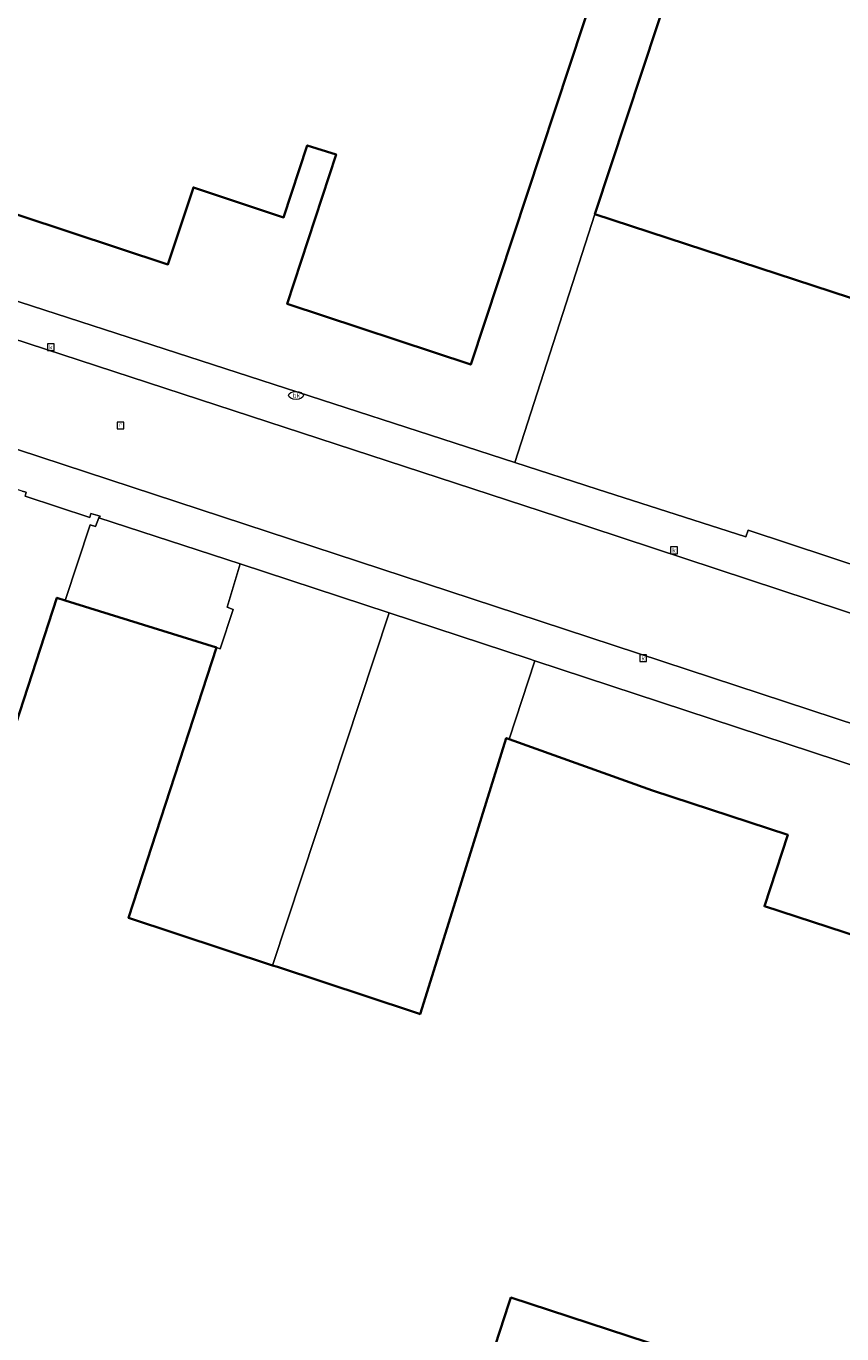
# Model space of a CAD drawing. Extents: x 154024 to 155007, y 472916 to 473908.
# Tile 43 of 49: x 154793 to 154848, y 473580 to 473668. Entities that reach past the tile are written whole.
import ezdxf
from ezdxf.enums import TextEntityAlignment as Align

# ---------------------------------------------------------------- set-up
doc = ezdxf.new("R2010")
doc.units = 0
doc.header["$LTSCALE"] = 0.75
doc.layers.get('0').update_dxf_attribs({"linetype": 'CONTINUOUS'})
for name, color, linetype, lineweight in [('B-RO-KL-WATER-S', 252, 'CONTINUOUS', 25), ('B-RO-OG-BEBOUWING-GV', 6, 'CONTINUOUS', 35), ('B-RO-OG-TERREIN_ERF-GV', 252, 'CONTINUOUS', 18), ('B-RO-RI-GWA_KOLK-S', 252, 'CONTINUOUS', 25), ('B-RO-RI-GWA_RIOOLPUT-S', 252, 'CONTINUOUS', 25), ('B-RO-VH-VERHARDING_BETONSTRAATSTEEN-GV', 252, 'CONTINUOUS', 18)]:
    doc.layers.add(name, color=color, linetype=linetype, lineweight=lineweight)
doc.styles.add('NLCS-ISO', font='NLCS-ISO.ttf')

# ---------------------------------------------------------------- blocks, each defined once
blk = doc.blocks.new('SKL-WATER_BRANDKRAAN_BRANDPUT-SO')
at = {"color": 0, "linetype": 'ByBlock', "lineweight": 18}
blk.add_ellipse((0, 0), major_axis=(2.5, 0), ratio=0.54, dxfattribs=at)
at = {"color": 0, "linetype": 'ByBlock', "lineweight": 18, "style": 'NLCS-ISO'}
blk.add_text('bk', height=1.5, dxfattribs=at).set_placement((0.16, 0), align=Align.MIDDLE_CENTER)
blk = doc.blocks.new('SRI-KOLK-SO')
at = {"color": 0, "linetype": 'ByBlock', "lineweight": 18}
blk.add_lwpolyline([(-1.125, -1.125), (1.125, -1.125), (1.125, 1.125), (-1.125, 1.125)], close=True, dxfattribs=at)
at = {"color": 0, "linetype": 'ByBlock', "lineweight": 18, "style": 'NLCS-ISO'}
blk.add_text('k', height=1.5, dxfattribs=at).set_placement((0, 0), align=Align.MIDDLE_CENTER)
blk = doc.blocks.new('SRI-PUT_INSPECTIEPUT_RIOOLPUT-SO')
at = {"color": 0, "linetype": 'ByBlock', "lineweight": 18}
blk.add_lwpolyline([(-1.12, -1.12), (1.12, -1.12), (1.12, 1.12), (-1.12, 1.12)], close=True, dxfattribs=at)
at = {"color": 0, "linetype": 'ByBlock', "lineweight": 18, "style": 'NLCS-ISO'}
blk.add_text('r', height=1.5, dxfattribs=at).set_placement((0, 0.28), align=Align.MIDDLE_CENTER)

msp = doc.modelspace()

# ---------------------------------------------------------------- linework, layer by layer
at = {"layer": 'B-RO-OG-BEBOUWING-GV', "flags": 128}
for points in [[(154779.2, 473659.59), (154802.53, 473651.88), (154804.25, 473657.05), (154810.309, 473655.036), (154811.902, 473659.88), (154813.84, 473659.274), (154810.563, 473649.225), (154822.906, 473645.145), (154843.748, 473708.2), (154841.583, 473708.915), (154841.759, 473709.448), (154829.535, 473713.488), (154819.855, 473716.688), (154820.796, 473719.537), (154806.508, 473724.186), (154801.82, 473725.711), (154795.192, 473727.868), (154788.528, 473730.036)], [(154856.67, 473604.14), (154842.649, 473608.713), (154844.226, 473613.524), (154835.12, 473616.5), (154825.476, 473619.955), (154825.292, 473620.021), (154821.753, 473608.688), (154819.496, 473601.462), (154819.378, 473601.501), (154819.054, 473601.608), (154809.893, 473604.633), (154809.566, 473604.741), (154799.891, 473607.936), (154805.808, 473626.105), (154795.626, 473629.285), (154795.068, 473629.459), (154784.225, 473596.158)], [(154814.231, 473547.488), (154825.469, 473582.002), (154825.597, 473582.394), (154840.026, 473577.665)]]:
    msp.add_lwpolyline(points, dxfattribs=at)
for points in [[(154831.236, 473655.25), (154869.282, 473642.807), (154879.815, 473675.017), (154880.747, 473674.712), (154880.557, 473674.132), (154881.584, 473673.797), (154884.711, 473683.359), (154883.684, 473683.694), (154883.495, 473683.115), (154882.554, 473683.422), (154885.124, 473691.184), (154886.054, 473690.876), (154885.862, 473690.297), (154886.888, 473689.957), (154890.045, 473699.491), (154889.019, 473699.831), (154888.381, 473697.904), (154884.157, 473699.303), (154884.597, 473700.632), (154853.45, 473710.946), (154853.01, 473709.616), (154850.637, 473710.402), (154851.266, 473712.301), (154850.24, 473712.64)], [(154837.78, 473566.798), (154836.612, 473567.178), (154840.026, 473577.665), (154825.597, 473582.394), (154825.469, 473582.002), (154814.231, 473547.488), (154815.4, 473547.107), (154815.506, 473547.431), (154829.943, 473542.729)]]:
    msp.add_lwpolyline(points, close=True, dxfattribs=at)
at = {"layer": 'B-RO-OG-TERREIN_ERF-GV', "flags": 128}
for points in [[(154769.811, 473656.704), (154825.874, 473638.56), (154831.236, 473655.25), (154850.24, 473712.64), (154851.674, 473717.589), (154822.734, 473727.143), (154755.906, 473748.896)], [(154788.528, 473730.036), (154795.192, 473727.868), (154801.82, 473725.711), (154806.508, 473724.186), (154820.796, 473719.537), (154819.855, 473716.688), (154829.535, 473713.488), (154841.759, 473709.448), (154841.583, 473708.915), (154843.748, 473708.2), (154822.906, 473645.145), (154810.563, 473649.225), (154813.84, 473659.274), (154811.902, 473659.88), (154810.309, 473655.036), (154804.25, 473657.05), (154802.53, 473651.88), (154779.2, 473659.59)], [(154879.815, 473675.017), (154869.282, 473642.807), (154831.236, 473655.25), (154825.874, 473638.56), (154831.403, 473636.771), (154841.395, 473633.547), (154841.564, 473634.013), (154863.459, 473626.769), (154863.29, 473626.246), (154882.837, 473619.866), (154915.905, 473608.98)], [(154871.31, 473610.716), (154827.218, 473625.222), (154825.476, 473619.955), (154835.12, 473616.5), (154844.226, 473613.524), (154842.649, 473608.713), (154856.67, 473604.14)]]:
    msp.add_lwpolyline(points, dxfattribs=at)
for points in [[(154795.068, 473629.459), (154795.626, 473629.285), (154797.291, 473634.364), (154797.671, 473634.241), (154797.88, 473634.84), (154797.981, 473634.953), (154797.342, 473635.131), (154797.274, 473634.865), (154792.926, 473636.284), (154792.999, 473636.557), (154792.737, 473636.623), (154771.02, 473643.636), (154768.96, 473637.32), (154769.16, 473636.9), (154763.926, 473620.488), (154775.78, 473616.63), (154770.51, 473600.6), (154784.225, 473596.158)], [(154807.387, 473631.731), (154797.88, 473634.84), (154797.671, 473634.241), (154797.291, 473634.364), (154795.626, 473629.285), (154805.808, 473626.105), (154806.054, 473626.028), (154806.926, 473628.677), (154806.519, 473628.826)], [(154817.402, 473628.444), (154807.387, 473631.731), (154806.519, 473628.826), (154806.926, 473628.677), (154806.054, 473626.028), (154805.808, 473626.105), (154799.891, 473607.936), (154809.566, 473604.741)], [(154825.292, 473620.021), (154825.476, 473619.955), (154827.218, 473625.222), (154826.819, 473625.354), (154817.402, 473628.444), (154809.566, 473604.741), (154809.893, 473604.633), (154819.054, 473601.608), (154819.378, 473601.501), (154819.496, 473601.462), (154821.753, 473608.688)]]:
    msp.add_lwpolyline(points, close=True, dxfattribs=at)
at = {"layer": 'B-RO-VH-VERHARDING_BETONSTRAATSTEEN-GV', "flags": 128}
for points in [[(154841.564, 473634.013), (154841.395, 473633.547), (154831.403, 473636.771), (154825.874, 473638.56), (154769.811, 473656.704)], [(154942.724, 473597.699), (154940.854, 473598.217), (154915.031, 473606.519), (154881.972, 473617.373), (154828.809, 473634.895), (154766.631, 473655.215)], [(154766.631, 473655.215), (154828.809, 473634.895), (154881.972, 473617.373), (154915.031, 473606.519), (154940.854, 473598.217)], [(154790.879, 473639.915), (154827.576, 473627.884), (154872.103, 473613.259), (154897.643, 473604.887), (154925.638, 473595.67), (154945.385, 473589.199), (154946.719, 473588.558), (154948.101, 473587.575)], [(154948.101, 473587.575), (154946.719, 473588.558), (154945.385, 473589.199), (154925.638, 473595.67), (154897.643, 473604.887), (154872.103, 473613.259), (154827.576, 473627.884), (154790.879, 473639.915)], [(154792.737, 473636.623), (154792.999, 473636.557), (154792.926, 473636.284), (154797.274, 473634.865), (154797.342, 473635.131), (154797.981, 473634.953), (154797.88, 473634.84), (154807.387, 473631.731), (154817.402, 473628.444), (154826.819, 473625.354), (154827.218, 473625.222), (154871.31, 473610.716), (154875.462, 473609.41), (154880.325, 473607.883), (154896.686, 473602.422), (154925.04, 473593.099), (154947.212, 473585.891), (154947.499, 473586.735), (154947.721, 473587.389)], [(154939.337, 473601.329), (154915.905, 473608.98), (154882.837, 473619.866), (154863.29, 473626.246), (154863.459, 473626.769), (154841.564, 473634.013)]]:
    msp.add_lwpolyline(points, dxfattribs=at)

# ---------------------------------------------------------------- block references
at = {"layer": 'B-RO-KL-WATER-S', "xscale": 0.2, "yscale": 0.2, "zscale": 0.2}
msp.add_blockref('SKL-WATER_BRANDKRAAN_BRANDPUT-SO', (154811.15, 473643.068), dxfattribs=at)
at = {"layer": 'B-RO-RI-GWA_KOLK-S', "xscale": 0.2, "yscale": 0.2, "zscale": 0.2}
for p in [(154794.66, 473646.308), (154836.571, 473632.649), (154834.498, 473625.388)]:
    msp.add_blockref('SRI-KOLK-SO', p, dxfattribs=at)
at = {"layer": 'B-RO-RI-GWA_RIOOLPUT-S', "xscale": 0.2, "yscale": 0.2, "zscale": 0.2}
msp.add_blockref('SRI-PUT_INSPECTIEPUT_RIOOLPUT-SO', (154799.349, 473641.052), dxfattribs=at)

doc.saveas('drawing.dxf')
